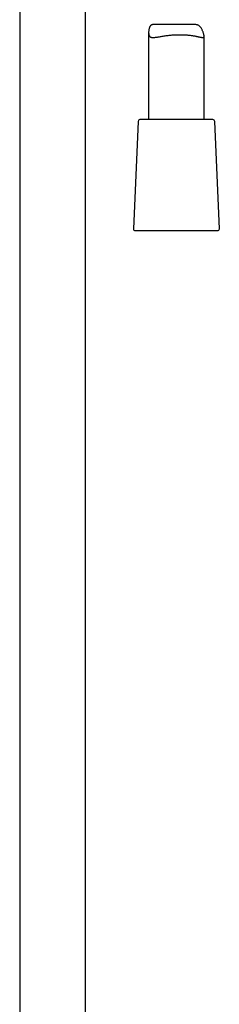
# Model space of a CAD drawing. Header units: millimetres. Extents: x 8 to 1577, y 12 to 2536.
# Tile 15 of 19: x 1118 to 1172, y 1640 to 1906. Entities that reach past the tile are written whole.
import ezdxf

# ---------------------------------------------------------------- set-up
doc = ezdxf.new("R2010")
doc.units = ezdxf.units.MM

msp = doc.modelspace()

# ---------------------------------------------------------------- linework, layer by layer
at = {"color": 7, "linetype": 'Continuous', "lineweight": 30}
for p, q in [((1135.75, 1429.02), (1135.75, 1916.7)), ((1117.95, 1912.88), (1117.95, 1429.99)), ((1165.26, 1904.29), (1154.18, 1904.29)), ((1152.85, 1902.19), (1152.85, 1878.61)), ((1167.85, 1878.61), (1167.85, 1901.14)), ((1149.98, 1878.13), (1148.72, 1849.13)), ((1161.6, 1878.61), (1150.48, 1878.61)), ((1170.22, 1878.61), (1161.6, 1878.61)), ((1171.98, 1849.13), (1170.72, 1878.13)), ((1149.22, 1848.61), (1171.48, 1848.61))]:
    msp.add_line(p, q, dxfattribs=at)
for centre, start, end in [((1150.48, 1878.11), 90, 177.5187), ((1170.22, 1878.11), 2.4813, 90), ((1149.22, 1849.11), 177.5187, 270), ((1171.48, 1849.11), 270, 2.4813)]:
    msp.add_arc(centre, 0.5, start, end, dxfattribs=at)
msp.add_open_spline([(1154.18, 1904.29), (1154.12, 1904.29), (1154, 1904.29), (1153.84, 1904.27), (1153.68, 1904.22), (1153.53, 1904.15), (1153.4, 1904.05), (1153.29, 1903.93), (1153.19, 1903.78), (1153.11, 1903.61), (1153.03, 1903.41), (1152.96, 1903.15), (1152.9, 1902.84), (1152.86, 1902.53), (1152.85, 1902.23), (1152.85, 1901.97), (1152.87, 1901.75), (1152.91, 1901.55), (1152.96, 1901.37), (1153.04, 1901.2), (1153.15, 1901.06), (1153.28, 1900.96), (1153.44, 1900.88), (1153.61, 1900.83), (1153.82, 1900.8), (1154.04, 1900.8), (1154.29, 1900.81), (1154.56, 1900.83), (1154.87, 1900.87), (1155.2, 1900.93), (1155.59, 1900.99), (1156.03, 1901.06), (1156.51, 1901.14), (1157.03, 1901.22), (1157.51, 1901.29), (1157.96, 1901.35), (1158.37, 1901.4), (1158.78, 1901.44), (1159.2, 1901.48), (1159.63, 1901.51), (1160.05, 1901.53), (1160.47, 1901.55), (1160.88, 1901.56), (1161.3, 1901.56), (1161.71, 1901.56), (1162.12, 1901.55), (1162.55, 1901.53), (1163.01, 1901.5), (1163.47, 1901.46), (1163.91, 1901.42), (1164.31, 1901.37), (1164.71, 1901.31), (1165.11, 1901.25), (1165.49, 1901.18), (1165.84, 1901.11), (1166.15, 1901.05), (1166.42, 1900.99), (1166.67, 1900.93), (1166.89, 1900.89), (1167.09, 1900.85), (1167.26, 1900.82), (1167.42, 1900.8), (1167.55, 1900.8), (1167.66, 1900.82), (1167.75, 1900.86), (1167.81, 1900.93), (1167.84, 1901.02), (1167.85, 1901.15), (1167.84, 1901.3), (1167.81, 1901.49), (1167.75, 1901.73), (1167.68, 1901.99), (1167.58, 1902.3), (1167.45, 1902.61), (1167.31, 1902.93), (1167.14, 1903.24), (1166.96, 1903.5), (1166.78, 1903.72), (1166.6, 1903.89), (1166.39, 1904.04), (1166.16, 1904.15), (1165.91, 1904.23), (1165.65, 1904.28), (1165.43, 1904.29), (1165.29, 1904.29), (1165.26, 1904.29)], degree=3, knots=[0, 0, 0, 0, 0.008152, 0.017403, 0.02671, 0.036086, 0.045539, 0.054781, 0.064087, 0.073445, 0.08284, 0.096531, 0.11027, 0.125313, 0.138417, 0.151548, 0.161516, 0.171516, 0.183336, 0.19525, 0.20727, 0.21939, 0.23119, 0.243072, 0.255036, 0.267068, 0.278795, 0.29118, 0.30362, 0.317114, 0.330669, 0.34662, 0.362665, 0.378853, 0.395236, 0.406879, 0.418593, 0.430346, 0.442174, 0.454044, 0.465955, 0.477225, 0.488564, 0.499941, 0.511389, 0.522876, 0.534402, 0.54853, 0.56273, 0.575737, 0.588799, 0.60121, 0.616208, 0.630133, 0.64341, 0.65674, 0.669405, 0.681049, 0.692769, 0.704529, 0.716373, 0.728265, 0.740215, 0.75213, 0.764114, 0.776184, 0.788345, 0.800284, 0.812323, 0.824471, 0.836717, 0.850486, 0.864315, 0.878892, 0.893498, 0.907521, 0.921594, 0.932149, 0.942759, 0.953456, 0.964263, 0.974836, 0.98551, 0.996274, 1, 1, 1, 1], dxfattribs=at)

doc.saveas('drawing.dxf')
